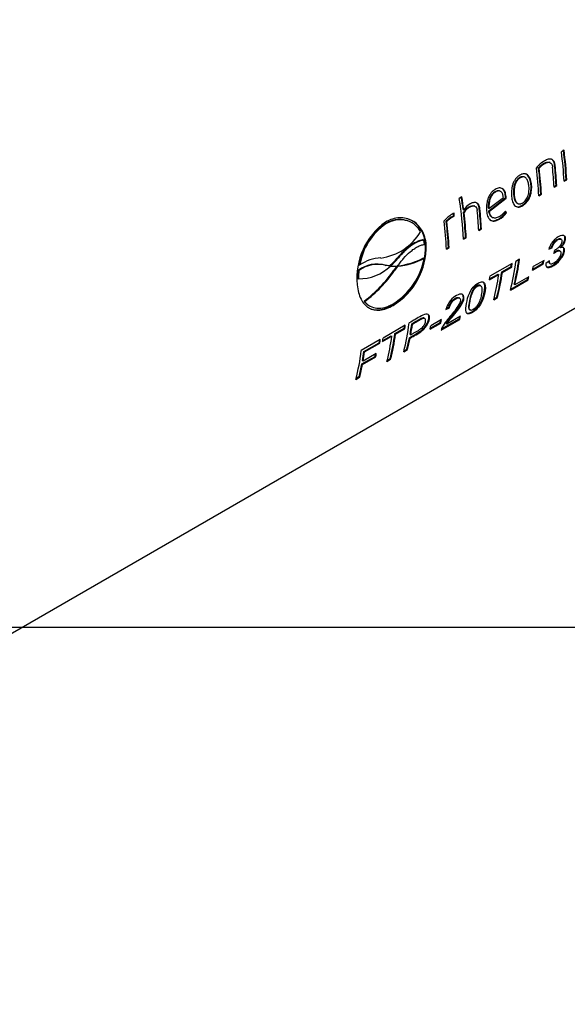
# Paper-space layout 'Invenitec-A4' of a CAD drawing. Header units: millimetres. Extents: x -135 to 296, y -123 to 302.
# Tile 5 of 9: x 207 to 233, y 60 to 108. Entities that reach past the tile are written whole.
import ezdxf

# ---------------------------------------------------------------- set-up
doc = ezdxf.new("R2010")
doc.units = ezdxf.units.MM
doc.layers.add('Default', color=7, linetype='Continuous')
doc.layers.add('FTP-20TL-30T', color=7, linetype='Continuous')
picture_1 = doc.add_image_def('image1.jpg', size_in_pixel=(1363, 928))

# ---------------------------------------------------------------- blocks, each defined once
blk = doc.blocks.new('SE6')
at = {"layer": 'FTP-20TL-30T', "color": 7, "linetype": 'Continuous'}
for p, q in [((228.854, 50.971), (269.777, 74.598)), ((252.798, 70.257), (252.71, 70.205)), ((252.144, 69.822), (252.165, 69.813)), ((252.331, 69.846), (252.31, 69.854)), ((252.48, 69.764), (252.501, 69.755)), ((251.952, 69.668), (251.973, 69.659)), ((251.319, 69.346), (251.34, 69.337)), ((251.489, 69.359), (251.468, 69.368)), ((251.697, 69.118), (251.718, 69.108)), ((252.463, 69.055), (252.532, 69.095)), ((252.532, 69.095), (252.553, 69.084)), ((252.797, 69.248), (252.865, 69.287)), ((252.798, 69.225), (252.886, 69.276)), ((252.865, 69.287), (252.886, 69.276)), ((250.498, 68.876), (250.519, 68.867)), ((250.673, 68.893), (250.652, 68.902)), ((251.119, 68.784), (251.14, 68.774)), ((251.957, 68.763), (252.026, 68.802)), ((251.958, 68.74), (252.047, 68.792)), ((252.026, 68.802), (252.047, 68.792)), ((252.464, 69.033), (252.553, 69.084)), ((249.402, 68.703), (249.313, 68.652)), ((250.291, 68.245), (250.85, 68.675)), ((250.301, 68.315), (250.781, 68.682)), ((250.313, 68.235), (250.871, 68.665)), ((250.846, 68.734), (250.867, 68.724)), ((250.85, 68.675), (250.871, 68.665)), ((251.241, 68.491), (251.263, 68.48)), ((249.117, 68.066), (249.123, 68.153)), ((249.138, 68.058), (249.145, 68.162)), ((249.143, 68.163), (249.145, 68.162)), ((249.441, 68.287), (249.462, 68.279)), ((249.452, 68.195), (249.473, 68.186)), ((249.637, 68.37), (249.658, 68.362)), ((249.831, 68.397), (249.81, 68.405)), ((249.977, 68.319), (249.998, 68.31)), ((250.28, 68.324), (250.301, 68.315)), ((250.291, 68.245), (250.313, 68.235)), ((250.862, 68.18), (250.839, 68.223)), ((250.883, 68.169), (250.848, 68.234)), ((250.862, 68.18), (250.883, 68.169)), ((251.398, 68.422), (251.42, 68.411)), ((246.852, 67.812), (246.872, 67.806)), ((247.586, 67.908), (247.567, 67.915)), ((248.88, 67.895), (248.901, 67.886)), ((249.056, 68.037), (249.117, 68.066)), ((249.056, 68.037), (249.077, 68.029)), ((249.077, 68.029), (249.138, 68.058)), ((249.117, 68.066), (249.138, 68.058)), ((250.405, 68.024), (250.426, 68.014)), ((250.613, 67.968), (250.634, 67.958)), ((249.96, 67.61), (250.029, 67.65)), ((249.961, 67.588), (250.05, 67.639)), ((250.029, 67.65), (250.05, 67.639)), ((248.114, 67.277), (248.135, 67.268)), ((248.161, 67.123), (248.135, 67.268)), ((249.454, 67.318), (249.523, 67.357)), ((249.455, 67.295), (249.544, 67.347)), ((249.523, 67.357), (249.544, 67.347)), ((252.707, 67.295), (252.686, 67.31)), ((248.195, 67.116), (248.216, 67.107)), ((248.886, 66.99), (248.954, 67.029)), ((248.887, 66.967), (248.976, 67.018)), ((248.954, 67.029), (248.976, 67.018)), ((252.288, 66.961), (252.399, 67.005)), ((252.3, 66.989), (252.378, 67.021)), ((252.378, 67.021), (252.399, 67.005)), ((252.672, 66.9), (252.651, 66.918)), ((252.661, 67.027), (252.682, 67.01)), ((247.244, 66.664), (247.265, 66.654)), ((248.128, 66.679), (248.149, 66.668)), ((251.072, 66.49), (250.333, 66.063)), ((251.318, 66.631), (251.194, 66.56)), ((251.751, 66.269), (252.107, 66.475)), ((251.758, 66.303), (252.086, 66.492)), ((252.131, 66.592), (251.775, 66.387)), ((252.086, 66.492), (252.107, 66.475)), ((252.31, 66.575), (252.192, 66.494)), ((252.313, 66.5), (252.334, 66.482)), ((245.957, 66.266), (245.978, 66.257)), ((245.988, 66.45), (246.009, 66.442)), ((246.851, 66.437), (246.872, 66.428)), ((246.989, 66.416), (246.851, 66.437)), ((247.01, 66.406), (246.872, 66.428)), ((247.019, 66.431), (246.989, 66.416)), ((246.989, 66.416), (247.01, 66.406)), ((247.04, 66.422), (247.01, 66.406)), ((247.019, 66.431), (247.04, 66.422)), ((247.232, 66.402), (247.14, 66.272)), ((247.14, 66.272), (247.161, 66.262)), ((247.254, 66.392), (247.161, 66.262)), ((247.232, 66.402), (247.254, 66.392)), ((247.269, 66.401), (247.254, 66.392)), ((247.262, 66.404), (247.269, 66.401)), ((250.728, 66.21), (251.036, 66.388)), ((250.728, 66.21), (250.749, 66.194)), ((250.749, 66.194), (251.057, 66.372)), ((251.036, 66.388), (251.057, 66.372)), ((245.941, 65.991), (245.962, 65.982)), ((250.317, 65.945), (250.625, 66.123)), ((250.322, 65.975), (250.604, 66.138)), ((250.604, 66.138), (250.625, 66.123)), ((251.014, 65.604), (251.599, 65.941)), ((251.023, 65.639), (251.578, 65.959)), ((251.625, 66.049), (251.165, 65.783)), ((251.578, 65.959), (251.599, 65.941)), ((250.033, 65.744), (250.012, 65.76)), ((251.144, 65.801), (251.165, 65.783)), ((246.146, 65.24), (246.167, 65.229)), ((249.327, 65.336), (249.306, 65.352)), ((250.461, 65.285), (250.585, 65.356)), ((250.47, 65.319), (250.564, 65.374)), ((250.564, 65.374), (250.585, 65.356)), ((246.325, 65.082), (246.347, 65.069)), ((247.093, 65.108), (247.114, 65.095)), ((248.87, 64.959), (248.986, 65.016)), ((248.88, 64.99), (248.966, 65.032)), ((248.966, 65.032), (248.986, 65.016)), ((249.647, 64.962), (249.668, 64.944)), ((248.169, 64.655), (248.148, 64.671)), ((248.349, 64.334), (248.677, 64.524)), ((248.722, 64.624), (248.366, 64.419)), ((248.677, 64.524), (248.698, 64.507)), ((248.71, 64.274), (249.327, 64.63)), ((248.724, 64.311), (249.307, 64.648)), ((249.354, 64.738), (248.896, 64.474)), ((249.307, 64.648), (249.327, 64.63)), ((247.518, 64.437), (246.779, 64.01)), ((247.173, 64.158), (247.481, 64.336)), ((247.194, 64.142), (247.502, 64.32)), ((247.481, 64.336), (247.502, 64.32)), ((247.733, 64.481), (247.754, 64.465)), ((248.342, 64.301), (248.698, 64.507)), ((248.875, 64.491), (248.896, 64.474)), ((246.686, 63.957), (246.055, 63.593)), ((246.142, 63.562), (246.649, 63.855)), ((246.649, 63.855), (246.67, 63.839)), ((246.763, 63.893), (247.07, 64.07)), ((246.767, 63.923), (247.049, 64.086)), ((247.049, 64.086), (247.07, 64.07)), ((247.173, 64.158), (247.194, 64.142)), ((247.655, 64.021), (247.675, 64.004)), ((247.676, 64.133), (247.697, 64.117)), ((246.142, 63.562), (246.163, 63.547)), ((246.163, 63.547), (246.67, 63.839)), ((247.466, 63.555), (247.59, 63.627)), ((247.475, 63.59), (247.569, 63.645)), ((247.569, 63.645), (247.59, 63.627)), ((246.073, 63.148), (246.512, 63.401)), ((246.094, 63.131), (246.533, 63.385)), ((246.094, 63.261), (246.115, 63.244)), ((246.554, 63.498), (246.115, 63.244)), ((246.512, 63.401), (246.533, 63.385)), ((246.907, 63.232), (247.03, 63.304)), ((246.915, 63.267), (247.01, 63.322)), ((247.01, 63.322), (247.03, 63.304)), ((246.073, 63.148), (246.094, 63.131)), ((245.875, 62.637), (245.999, 62.709)), ((245.884, 62.672), (245.979, 62.726)), ((245.979, 62.726), (245.999, 62.709))]:
    blk.add_line(p, q, dxfattribs=at)
for centre, radius, start, end in [((252.714, 68.958), 1.1, 120.6518, 139.5982), ((252.546, 69.124), 0.806, 119.967, 137.5434), ((252.567, 69.115), 0.806, 119.9916, 137.5612), ((250.025, 67.871), 0.695, 121.8651, 144.0916), ((250.141, 68.655), 0.71, 1.5456, 6.33), ((250.158, 68.646), 0.714, 1.5549, 6.3287), ((249.579, 67.26), 1.003, 120.1271, 140.5168), ((249.202, 67.968), 0.203, 105.6055, 128.2822), ((249.953, 67.852), 0.607, 121.4364, 145.6459), ((249.974, 67.845), 0.606, 121.4453, 145.6986), ((250.185, 68.724), 0.868, 299.497, 321.1964), ((250.256, 68.698), 0.752, 300.014, 321.9477), ((250.207, 68.712), 0.867, 299.5, 321.2417), ((248.199, 66.009), 2.29, 125.7752, 185.6849), ((247.973, 66.146), 2.008, 123.9379, 171.2964), ((248.014, 66.127), 2.03, 124.2367, 171.0969), ((249.408, 67.424), 0.707, 119.8906, 138.3137), ((249.429, 67.417), 0.706, 119.8927, 138.3556), ((246.457, 68.483), 1.828, 277.8268, 329.1297), ((245.889, 67.075), 2.306, 301.4667, 1.0372), ((245.921, 67.055), 2.295, 301.3087, 1.2856), ((243.709, 69.423), 9.128, 343.4521, 344.1725), ((246.735, 65.418), 1.255, 91.3146, 125.3257), ((245.369, 68.257), 2.461, 312.1028, 319.6508), ((245.391, 68.245), 2.458, 312.1312, 319.6914), ((245.884, 67.099), 2.306, 302.2799, 349.2366), ((247.05, 68.704), 2.313, 275.4328, 298.3739), ((247.025, 68.72), 2.32, 276.0509, 298.378), ((248.178, 65.992), 2.237, 172.9789, 180.0255), ((246.586, 65.401), 1.069, 75.6413, 126.0106), ((245.987, 67.458), 1.476, 269.0172, 314.4796), ((248.209, 65.984), 2.248, 173.0112, 180.0409), ((246.606, 65.395), 1.067, 75.5208, 126.0233), ((243.556, 68.732), 4.348, 306.5594, 325.5337), ((243.588, 68.708), 4.331, 306.551, 325.6105), ((247.17, 67.883), 1.486, 264.248, 273.445)]:
    blk.add_arc(centre, radius, start, end, dxfattribs=at)
for centre, major_axis, start_param, end_param in [((244.73, 73.335), (5.715, -9.899), 0.844228, 0.944445), ((244.818, 73.386), (5.7, -9.873), 0.844228, 0.944445), ((244.818, 73.386), (5.715, -9.899), 0.844228, 0.944445), ((244.485, 73.193), (5.7, -9.873), 0.84424, 0.913223), ((244.485, 73.193), (5.715, -9.899), 0.84424, 0.913223), ((243.89, 72.85), (5.715, -9.899), 0.84424, 0.939437), ((243.978, 72.901), (5.7, -9.873), 0.84424, 0.933119), ((243.978, 72.901), (5.715, -9.899), 0.84424, 0.933119), ((244.396, 73.142), (5.715, -9.899), 0.84424, 0.912661), ((241.387, 71.405), (5.715, -9.899), 0.84424, 0.982016), ((241.475, 71.456), (5.7, -9.873), 0.939618, 0.982016), ((241.475, 71.456), (5.715, -9.899), 0.939618, 0.982016), ((241.475, 71.456), (5.7, -9.873), 0.84424, 0.930323), ((241.475, 71.456), (5.715, -9.899), 0.84424, 0.930323), ((241.893, 71.697), (5.715, -9.899), 0.84424, 0.912661), ((241.982, 71.748), (5.7, -9.873), 0.84424, 0.913223), ((241.982, 71.748), (5.715, -9.899), 0.84424, 0.913223), ((240.819, 71.077), (5.715, -9.899), 0.84424, 0.939437), ((240.907, 71.128), (5.7, -9.873), 0.84424, 0.933119), ((240.907, 71.128), (5.715, -9.899), 0.84424, 0.933119), ((243.186, 72.443), (5.715, -9.899), 0.534233, 0.649956), ((243.064, 72.373), (5.7, -9.873), 0.636251, 0.646486), ((243.064, 72.373), (5.715, -9.899), 0.636251, 0.649956), ((243.309, 72.515), (5.7, -9.873), 0.547861, 0.646486), ((243.309, 72.515), (5.715, -9.899), 0.547861, 0.649956), ((244.213, 73.036), (5.7, -9.873), 0.568958, 0.579356), ((244.213, 73.036), (5.715, -9.899), 0.568958, 0.583356), ((242.756, 72.195), (5.7, -9.873), 0.534233, 0.636251), ((242.756, 72.195), (5.715, -9.899), 0.534233, 0.636251), ((243.857, 72.831), (5.715, -9.899), 0.568958, 0.583356), ((242.325, 71.946), (5.715, -9.899), 0.636251, 0.649956), ((242.632, 72.124), (5.715, -9.899), 0.534233, 0.636251), ((243.77, 72.781), (5.7, -9.873), 0.534233, 0.543533), ((243.77, 72.781), (5.715, -9.899), 0.534233, 0.547861), ((239.637, 70.395), (5.715, -9.899), 0.534233, 0.649956), ((240.804, 71.068), (5.7, -9.873), 0.568958, 0.579356), ((240.804, 71.068), (5.715, -9.899), 0.568958, 0.583356), ((241.499, 71.469), (5.7, -9.873), 0.534233, 0.543533), ((241.499, 71.469), (5.715, -9.899), 0.534233, 0.547861), ((239.51, 70.321), (5.7, -9.873), 0.636251, 0.646486), ((239.51, 70.321), (5.715, -9.899), 0.636251, 0.649956), ((239.761, 70.466), (5.7, -9.873), 0.594828, 0.636251), ((239.761, 70.466), (5.715, -9.899), 0.594828, 0.636251), ((240.448, 70.863), (5.715, -9.899), 0.568958, 0.583356), ((238.678, 69.841), (5.7, -9.873), 0.636251, 0.646486), ((238.678, 69.841), (5.715, -9.899), 0.636251, 0.649956), ((238.77, 69.894), (5.715, -9.899), 0.636251, 0.649956), ((239.078, 70.072), (5.715, -9.899), 0.534233, 0.636251), ((239.202, 70.143), (5.7, -9.873), 0.534233, 0.636251), ((239.202, 70.143), (5.715, -9.899), 0.534233, 0.636251), ((239.761, 70.466), (5.7, -9.873), 0.534233, 0.5812), ((239.761, 70.466), (5.715, -9.899), 0.534233, 0.5812), ((238.047, 69.476), (5.715, -9.899), 0.534233, 0.649956), ((238.171, 69.548), (5.7, -9.873), 0.600372, 0.636251), ((238.171, 69.548), (5.715, -9.899), 0.600372, 0.636251), ((238.61, 69.801), (5.7, -9.873), 0.586666, 0.596517), ((238.61, 69.801), (5.715, -9.899), 0.586667, 0.600372), ((238.171, 69.548), (5.7, -9.873), 0.534233, 0.586667), ((238.171, 69.548), (5.715, -9.899), 0.534233, 0.586667)]:
    blk.add_ellipse(centre, major_axis=major_axis, ratio=0.57735, start_param=start_param, end_param=end_param, dxfattribs=at)
for points, knots in [([(252.144, 69.822), (252.158, 69.83), (252.172, 69.837), (252.2, 69.849), (252.214, 69.854), (252.256, 69.864), (252.284, 69.864), (252.309, 69.855), (252.31, 69.855), (252.31, 69.854)], [0, 0, 0, 0, 0.125, 0.125, 0.25, 0.25, 0.5, 0.5, 0.5063004, 0.5063004, 0.5063004, 0.5063004]), ([(252.501, 69.755), (252.498, 69.778), (252.495, 69.802), (252.483, 69.844), (252.475, 69.864), (252.455, 69.899), (252.443, 69.915), (252.415, 69.939), (252.399, 69.948), (252.348, 69.966), (252.309, 69.964), (252.251, 69.949), (252.231, 69.942), (252.192, 69.925), (252.173, 69.915), (252.153, 69.904)], [0, 0, 0, 0, 0.125, 0.125, 0.25, 0.25, 0.375, 0.375, 0.5, 0.5, 0.75, 0.75, 0.875, 0.875, 1, 1, 1, 1]), ([(252.165, 69.813), (252.179, 69.821), (252.193, 69.829), (252.221, 69.841), (252.235, 69.846), (252.277, 69.856), (252.305, 69.856), (252.354, 69.837), (252.374, 69.817), (252.395, 69.778), (252.4, 69.763), (252.408, 69.732), (252.411, 69.715), (252.413, 69.698)], [0, 0, 0, 0, 0.125, 0.125, 0.25, 0.25, 0.5, 0.5, 0.75, 0.75, 0.875, 0.875, 1, 1, 1, 1]), ([(252.48, 69.764), (252.477, 69.787), (252.474, 69.811), (252.462, 69.853), (252.454, 69.873), (252.434, 69.908), (252.422, 69.923), (252.397, 69.946), (252.383, 69.954), (252.369, 69.96)], [0, 0, 0, 0, 0.125, 0.125, 0.25, 0.25, 0.375, 0.375, 0.4804912, 0.4804912, 0.4804912, 0.4804912]), ([(251.328, 69.428), (251.316, 69.42), (251.303, 69.412), (251.278, 69.395), (251.266, 69.385), (251.231, 69.354), (251.208, 69.33), (251.166, 69.276), (251.148, 69.247), (251.116, 69.184), (251.102, 69.15), (251.08, 69.083), (251.071, 69.049), (251.058, 68.981), (251.053, 68.948), (251.048, 68.881), (251.046, 68.849), (251.047, 68.785), (251.049, 68.754), (251.051, 68.723)], [0, 0, 0, 0, 0.0625, 0.0625, 0.125, 0.125, 0.25, 0.25, 0.375, 0.375, 0.5, 0.5, 0.625, 0.625, 0.75, 0.75, 0.875, 0.875, 1, 1, 1, 1]), ([(251.718, 69.108), (251.715, 69.138), (251.711, 69.169), (251.7, 69.226), (251.693, 69.254), (251.666, 69.332), (251.64, 69.38), (251.589, 69.431), (251.569, 69.446), (251.527, 69.465), (251.504, 69.471), (251.455, 69.473), (251.43, 69.469), (251.392, 69.458), (251.379, 69.453), (251.354, 69.442), (251.341, 69.435), (251.328, 69.428)], [0, 0, 0, 0, 0.125, 0.125, 0.25, 0.25, 0.5, 0.5, 0.625, 0.625, 0.75, 0.75, 0.875, 0.875, 0.9375, 0.9375, 1, 1, 1, 1]), ([(251.697, 69.118), (251.694, 69.148), (251.69, 69.178), (251.679, 69.235), (251.672, 69.263), (251.645, 69.341), (251.619, 69.388), (251.568, 69.44), (251.548, 69.454), (251.524, 69.465), (251.522, 69.466), (251.519, 69.468)], [0, 0, 0, 0, 0.125, 0.125, 0.25, 0.25, 0.5, 0.5, 0.625, 0.625, 0.6414228, 0.6414228, 0.6414228, 0.6414228]), ([(251.319, 69.346), (251.309, 69.339), (251.299, 69.333), (251.279, 69.319), (251.27, 69.311), (251.242, 69.286), (251.225, 69.266), (251.193, 69.221), (251.18, 69.197), (251.157, 69.145), (251.148, 69.119), (251.133, 69.065), (251.127, 69.038), (251.119, 68.985), (251.117, 68.959), (251.114, 68.908), (251.114, 68.882), (251.115, 68.832), (251.117, 68.808), (251.119, 68.784)], [0, 0, 0, 0, 0.0625, 0.0625, 0.125, 0.125, 0.25, 0.25, 0.375, 0.375, 0.5, 0.5, 0.625, 0.625, 0.75, 0.75, 0.875, 0.875, 1, 1, 1, 1]), ([(251.34, 69.337), (251.33, 69.331), (251.32, 69.325), (251.3, 69.311), (251.291, 69.303), (251.263, 69.277), (251.245, 69.257), (251.214, 69.212), (251.2, 69.188), (251.177, 69.136), (251.168, 69.11), (251.154, 69.056), (251.148, 69.029), (251.141, 68.976), (251.138, 68.95), (251.135, 68.898), (251.135, 68.873), (251.136, 68.823), (251.138, 68.798), (251.14, 68.774)], [0, 0, 0, 0, 0.0625, 0.0625, 0.125, 0.125, 0.25, 0.25, 0.375, 0.375, 0.5, 0.5, 0.625, 0.625, 0.75, 0.75, 0.875, 0.875, 1, 1, 1, 1]), ([(251.468, 69.367), (251.459, 69.371), (251.448, 69.374), (251.419, 69.378), (251.399, 69.377), (251.369, 69.369), (251.359, 69.365), (251.339, 69.356), (251.329, 69.351), (251.319, 69.346)], [0.6794351, 0.6794351, 0.6794351, 0.6794351, 0.75, 0.75, 0.875, 0.875, 0.9375, 0.9375, 1, 1, 1, 1]), ([(251.63, 69.057), (251.627, 69.081), (251.624, 69.105), (251.616, 69.151), (251.611, 69.173), (251.599, 69.216), (251.592, 69.236), (251.574, 69.274), (251.564, 69.292), (251.528, 69.34), (251.496, 69.362), (251.44, 69.37), (251.42, 69.368), (251.39, 69.36), (251.38, 69.357), (251.36, 69.348), (251.35, 69.343), (251.34, 69.337)], [0, 0, 0, 0, 0.125, 0.125, 0.25, 0.25, 0.375, 0.375, 0.5, 0.5, 0.75, 0.75, 0.875, 0.875, 0.9375, 0.9375, 1, 1, 1, 1]), ([(251.398, 68.422), (251.411, 68.43), (251.424, 68.438), (251.449, 68.455), (251.461, 68.465), (251.498, 68.495), (251.521, 68.519), (251.586, 68.599), (251.622, 68.662), (251.66, 68.761), (251.67, 68.795), (251.686, 68.861), (251.691, 68.894), (251.699, 68.96), (251.701, 68.993), (251.701, 69.056), (251.7, 69.087), (251.697, 69.118)], [0, 0, 0, 0, 0.0625, 0.0625, 0.125, 0.125, 0.25, 0.25, 0.5, 0.5, 0.625, 0.625, 0.75, 0.75, 0.875, 0.875, 1, 1, 1, 1]), ([(251.42, 68.411), (251.432, 68.419), (251.445, 68.427), (251.47, 68.444), (251.482, 68.454), (251.519, 68.485), (251.543, 68.509), (251.608, 68.588), (251.643, 68.652), (251.681, 68.751), (251.691, 68.785), (251.707, 68.852), (251.713, 68.885), (251.72, 68.95), (251.722, 68.983), (251.722, 69.046), (251.721, 69.077), (251.718, 69.108)], [0, 0, 0, 0, 0.0625, 0.0625, 0.125, 0.125, 0.25, 0.25, 0.5, 0.5, 0.625, 0.625, 0.75, 0.75, 0.875, 0.875, 1, 1, 1, 1]), ([(250.508, 68.954), (250.495, 68.946), (250.483, 68.939), (250.457, 68.921), (250.445, 68.911), (250.409, 68.88), (250.387, 68.856), (250.344, 68.802), (250.325, 68.772), (250.292, 68.709), (250.278, 68.676), (250.254, 68.608), (250.245, 68.574), (250.23, 68.505), (250.225, 68.471), (250.219, 68.404), (250.217, 68.371), (250.217, 68.306), (250.219, 68.275), (250.222, 68.244)], [0, 0, 0, 0, 0.0625, 0.0625, 0.125, 0.125, 0.25, 0.25, 0.375, 0.375, 0.5, 0.5, 0.625, 0.625, 0.75, 0.75, 0.875, 0.875, 1, 1, 1, 1]), ([(250.498, 68.876), (250.488, 68.87), (250.478, 68.864), (250.459, 68.85), (250.45, 68.842), (250.422, 68.817), (250.405, 68.799), (250.356, 68.735), (250.331, 68.684), (250.296, 68.58), (250.286, 68.526), (250.279, 68.448), (250.277, 68.423), (250.277, 68.373), (250.278, 68.348), (250.28, 68.324)], [0, 0, 0, 0, 0.0625, 0.0625, 0.125, 0.125, 0.25, 0.25, 0.5, 0.5, 0.75, 0.75, 0.875, 0.875, 1, 1, 1, 1]), ([(250.519, 68.867), (250.509, 68.861), (250.499, 68.855), (250.48, 68.841), (250.47, 68.834), (250.443, 68.809), (250.425, 68.79), (250.377, 68.726), (250.352, 68.675), (250.317, 68.57), (250.307, 68.517), (250.3, 68.439), (250.298, 68.414), (250.298, 68.363), (250.299, 68.339), (250.301, 68.315)], [0, 0, 0, 0, 0.0625, 0.0625, 0.125, 0.125, 0.25, 0.25, 0.5, 0.5, 0.75, 0.75, 0.875, 0.875, 1, 1, 1, 1]), ([(250.653, 68.902), (250.635, 68.909), (250.616, 68.912), (250.58, 68.909), (250.564, 68.905), (250.531, 68.893), (250.514, 68.885), (250.498, 68.876)], [0.5953351, 0.5953351, 0.5953351, 0.5953351, 0.75, 0.75, 0.875, 0.875, 1, 1, 1, 1]), ([(250.867, 68.724), (250.864, 68.751), (250.861, 68.777), (250.85, 68.825), (250.843, 68.849), (250.825, 68.891), (250.814, 68.911), (250.788, 68.946), (250.773, 68.961), (250.722, 68.996), (250.681, 69.005), (250.617, 68.998), (250.596, 68.993), (250.552, 68.977), (250.53, 68.966), (250.508, 68.954)], [0, 0, 0, 0, 0.125, 0.125, 0.25, 0.25, 0.375, 0.375, 0.5, 0.5, 0.75, 0.75, 0.875, 0.875, 1, 1, 1, 1]), ([(250.781, 68.682), (250.779, 68.702), (250.776, 68.721), (250.768, 68.759), (250.763, 68.776), (250.745, 68.826), (250.727, 68.856), (250.68, 68.895), (250.65, 68.904), (250.601, 68.9), (250.585, 68.897), (250.552, 68.885), (250.535, 68.876), (250.519, 68.867)], [0, 0, 0, 0, 0.125, 0.125, 0.25, 0.25, 0.5, 0.5, 0.75, 0.75, 0.875, 0.875, 1, 1, 1, 1]), ([(250.846, 68.734), (250.843, 68.76), (250.84, 68.786), (250.829, 68.835), (250.821, 68.858), (250.803, 68.9), (250.792, 68.92), (250.766, 68.955), (250.752, 68.97), (250.733, 68.982), (250.732, 68.983), (250.73, 68.984)], [0, 0, 0, 0, 0.125, 0.125, 0.25, 0.25, 0.375, 0.375, 0.5, 0.5, 0.510873, 0.510873, 0.510873, 0.510873]), ([(251.119, 68.784), (251.121, 68.76), (251.124, 68.736), (251.131, 68.69), (251.136, 68.668), (251.147, 68.626), (251.153, 68.606), (251.169, 68.569), (251.179, 68.551), (251.204, 68.517), (251.221, 68.501), (251.241, 68.491)], [0, 0, 0, 0, 0.125, 0.125, 0.25, 0.25, 0.375, 0.375, 0.5, 0.5, 0.6602173, 0.6602173, 0.6602173, 0.6602173]), ([(251.14, 68.774), (251.142, 68.75), (251.145, 68.726), (251.152, 68.681), (251.157, 68.659), (251.168, 68.617), (251.174, 68.596), (251.19, 68.559), (251.2, 68.541), (251.233, 68.495), (251.262, 68.474), (251.316, 68.467), (251.335, 68.469), (251.365, 68.477), (251.375, 68.481), (251.395, 68.49), (251.405, 68.495), (251.415, 68.5)], [0, 0, 0, 0, 0.125, 0.125, 0.25, 0.25, 0.375, 0.375, 0.5, 0.5, 0.75, 0.75, 0.875, 0.875, 0.9375, 0.9375, 1, 1, 1, 1]), ([(251.415, 68.5), (251.425, 68.507), (251.435, 68.513), (251.455, 68.527), (251.465, 68.535), (251.493, 68.56), (251.511, 68.58), (251.544, 68.624), (251.558, 68.648), (251.583, 68.698), (251.593, 68.725), (251.61, 68.777), (251.616, 68.804), (251.626, 68.856), (251.629, 68.882), (251.633, 68.933), (251.634, 68.958), (251.633, 69.008), (251.632, 69.033), (251.63, 69.057)], [0, 0, 0, 0, 0.0625, 0.0625, 0.125, 0.125, 0.25, 0.25, 0.375, 0.375, 0.5, 0.5, 0.625, 0.625, 0.75, 0.75, 0.875, 0.875, 1, 1, 1, 1]), ([(249.998, 68.31), (249.995, 68.333), (249.992, 68.356), (249.98, 68.398), (249.973, 68.417), (249.944, 68.469), (249.916, 68.495), (249.849, 68.519), (249.811, 68.519), (249.754, 68.505), (249.735, 68.499), (249.696, 68.482), (249.677, 68.472), (249.658, 68.461)], [0, 0, 0, 0, 0.125, 0.125, 0.25, 0.25, 0.5, 0.5, 0.75, 0.75, 0.875, 0.875, 1, 1, 1, 1]), ([(249.977, 68.319), (249.974, 68.342), (249.971, 68.365), (249.959, 68.407), (249.952, 68.426), (249.924, 68.476), (249.897, 68.501), (249.866, 68.514)], [0, 0, 0, 0, 0.125, 0.125, 0.25, 0.25, 0.4876681, 0.4876681, 0.4876681, 0.4876681]), ([(251.051, 68.723), (251.054, 68.693), (251.058, 68.662), (251.068, 68.605), (251.075, 68.578), (251.099, 68.5), (251.122, 68.454), (251.169, 68.404), (251.187, 68.39), (251.226, 68.372), (251.248, 68.366), (251.294, 68.365), (251.319, 68.369), (251.356, 68.381), (251.369, 68.386), (251.394, 68.397), (251.407, 68.404), (251.42, 68.411)], [0, 0, 0, 0, 0.125, 0.125, 0.25, 0.25, 0.5, 0.5, 0.625, 0.625, 0.75, 0.75, 0.875, 0.875, 0.9375, 0.9375, 1, 1, 1, 1]), ([(249.637, 68.37), (249.665, 68.386), (249.694, 68.4), (249.75, 68.415), (249.778, 68.416), (249.805, 68.407), (249.808, 68.406), (249.81, 68.405)], [0, 0, 0, 0, 0.25, 0.25, 0.5, 0.5, 0.5228075, 0.5228075, 0.5228075, 0.5228075]), ([(249.658, 68.362), (249.686, 68.378), (249.715, 68.391), (249.771, 68.406), (249.8, 68.407), (249.849, 68.391), (249.87, 68.372), (249.891, 68.333), (249.897, 68.319), (249.905, 68.287), (249.908, 68.27), (249.91, 68.253)], [0, 0, 0, 0, 0.25, 0.25, 0.5, 0.5, 0.75, 0.75, 0.875, 0.875, 1, 1, 1, 1]), ([(250.222, 68.244), (250.225, 68.212), (250.229, 68.18), (250.24, 68.12), (250.248, 68.091), (250.266, 68.038), (250.277, 68.012), (250.305, 67.969), (250.321, 67.95), (250.358, 67.92), (250.379, 67.91), (250.424, 67.898), (250.449, 67.896), (250.5, 67.902), (250.526, 67.909), (250.58, 67.929), (250.607, 67.943), (250.634, 67.958)], [0, 0, 0, 0, 0.125, 0.125, 0.25, 0.25, 0.375, 0.375, 0.5, 0.5, 0.625, 0.625, 0.75, 0.75, 0.875, 0.875, 1, 1, 1, 1]), ([(250.405, 68.024), (250.4, 68.026), (250.396, 68.029), (250.362, 68.05), (250.34, 68.081), (250.316, 68.137), (250.31, 68.157), (250.299, 68.2), (250.295, 68.222), (250.291, 68.245)], [0.4623334, 0.4623334, 0.4623334, 0.4623334, 0.5, 0.5, 0.75, 0.75, 0.875, 0.875, 1, 1, 1, 1]), ([(250.632, 68.047), (250.613, 68.036), (250.593, 68.026), (250.553, 68.01), (250.534, 68.005), (250.496, 67.999), (250.478, 67.999), (250.443, 68.006), (250.427, 68.012), (250.383, 68.04), (250.361, 68.071), (250.337, 68.127), (250.331, 68.147), (250.32, 68.19), (250.316, 68.213), (250.313, 68.235)], [0, 0, 0, 0, 0.125, 0.125, 0.25, 0.25, 0.375, 0.375, 0.5, 0.5, 0.75, 0.75, 0.875, 0.875, 1, 1, 1, 1]), ([(251.181, 68.394), (251.182, 68.393), (251.184, 68.392), (251.205, 68.382), (251.227, 68.377), (251.273, 68.376), (251.298, 68.38), (251.335, 68.392), (251.348, 68.397), (251.373, 68.408), (251.386, 68.415), (251.398, 68.422)], [0.6145588, 0.6145588, 0.6145588, 0.6145588, 0.625, 0.625, 0.75, 0.75, 0.875, 0.875, 0.9375, 0.9375, 1, 1, 1, 1]), ([(247.567, 67.914), (247.546, 67.921), (247.525, 67.927), (247.452, 67.943), (247.399, 67.95), (247.292, 67.951), (247.237, 67.946), (247.126, 67.926), (247.07, 67.91), (246.988, 67.879), (246.961, 67.868), (246.906, 67.841), (246.879, 67.826), (246.852, 67.812)], [0.447902, 0.447902, 0.447902, 0.447902, 0.5, 0.5, 0.625, 0.625, 0.75, 0.75, 0.875, 0.875, 0.9375, 0.9375, 1, 1, 1, 1]), ([(248.216, 67.107), (248.205, 67.197), (248.191, 67.286), (248.141, 67.449), (248.108, 67.525), (247.988, 67.73), (247.878, 67.839), (247.623, 67.982), (247.475, 68.017), (247.245, 68.006), (247.168, 67.992), (247.013, 67.944), (246.936, 67.907), (246.86, 67.866)], [0, 0, 0, 0, 0.125, 0.125, 0.25, 0.25, 0.5, 0.5, 0.75, 0.75, 0.875, 0.875, 1, 1, 1, 1]), ([(248.026, 67.545), (248.011, 67.57), (247.996, 67.594), (247.963, 67.64), (247.946, 67.662), (247.891, 67.723), (247.852, 67.76), (247.725, 67.856), (247.628, 67.901), (247.424, 67.948), (247.314, 67.951), (247.147, 67.92), (247.091, 67.905), (247.009, 67.874), (246.981, 67.862), (246.927, 67.835), (246.899, 67.821), (246.872, 67.806)], [0, 0, 0, 0, 0.0625, 0.0625, 0.125, 0.125, 0.25, 0.25, 0.5, 0.5, 0.75, 0.75, 0.875, 0.875, 0.9375, 0.9375, 1, 1, 1, 1]), ([(248.195, 67.116), (248.189, 67.161), (248.184, 67.207), (248.168, 67.294), (248.157, 67.336), (248.119, 67.459), (248.086, 67.534), (248.006, 67.671), (247.958, 67.733), (247.851, 67.839), (247.792, 67.884), (247.695, 67.937), (247.661, 67.953), (247.613, 67.971), (247.599, 67.976), (247.584, 67.98)], [0, 0, 0, 0, 0.0625, 0.0625, 0.125, 0.125, 0.25, 0.25, 0.375, 0.375, 0.5, 0.5, 0.5625, 0.5625, 0.5882308, 0.5882308, 0.5882308, 0.5882308]), ([(250.347, 67.927), (250.358, 67.921), (250.369, 67.917), (250.403, 67.908), (250.428, 67.907), (250.479, 67.913), (250.505, 67.92), (250.559, 67.94), (250.586, 67.954), (250.613, 67.968)], [0.5612404, 0.5612404, 0.5612404, 0.5612404, 0.625, 0.625, 0.75, 0.75, 0.875, 0.875, 1, 1, 1, 1]), ([(248.114, 67.277), (248.095, 67.273), (248.076, 67.27), (248.038, 67.261), (248.019, 67.256), (247.962, 67.237), (247.924, 67.222), (247.809, 67.168), (247.735, 67.121), (247.588, 67.012), (247.516, 66.949), (247.412, 66.847), (247.378, 66.812), (247.31, 66.74), (247.277, 66.702), (247.244, 66.664)], [0, 0, 0, 0, 0.0625, 0.0625, 0.125, 0.125, 0.25, 0.25, 0.5, 0.5, 0.75, 0.75, 0.875, 0.875, 1, 1, 1, 1]), ([(248.135, 67.268), (248.116, 67.264), (248.097, 67.261), (248.06, 67.252), (248.041, 67.247), (247.984, 67.229), (247.946, 67.214), (247.832, 67.16), (247.756, 67.113), (247.609, 67.003), (247.537, 66.941), (247.433, 66.839), (247.399, 66.803), (247.331, 66.73), (247.298, 66.692), (247.265, 66.654)], [0, 0, 0, 0, 0.0625, 0.0625, 0.125, 0.125, 0.25, 0.25, 0.5, 0.5, 0.75, 0.75, 0.875, 0.875, 1, 1, 1, 1]), ([(252.682, 67.01), (252.696, 67.024), (252.71, 67.038), (252.723, 67.053), (252.746, 67.079), (252.767, 67.107), (252.785, 67.135), (252.802, 67.163), (252.817, 67.192), (252.827, 67.219), (252.837, 67.245), (252.843, 67.27), (252.845, 67.293), (252.848, 67.316), (252.847, 67.337), (252.842, 67.355), (252.837, 67.375), (252.828, 67.391), (252.815, 67.403), (252.801, 67.415), (252.783, 67.423), (252.762, 67.424), (252.736, 67.427), (252.706, 67.422), (252.674, 67.411), (252.642, 67.399), (252.608, 67.381), (252.574, 67.359), (252.542, 67.338), (252.51, 67.312), (252.48, 67.282), (252.449, 67.252), (252.42, 67.217), (252.395, 67.18), (252.371, 67.147), (252.35, 67.111), (252.333, 67.076), (252.314, 67.037), (252.3, 66.998), (252.288, 66.961)], [0, 0, 0, 0, 0.039895, 0.039895, 0.039895, 0.109223, 0.109223, 0.109223, 0.176518, 0.176518, 0.176518, 0.239871, 0.239871, 0.239871, 0.305426, 0.305426, 0.305426, 0.376729, 0.376729, 0.376729, 0.452615, 0.452615, 0.452615, 0.549004, 0.549004, 0.549004, 0.644605, 0.644605, 0.644605, 0.733916, 0.733916, 0.733916, 0.823758, 0.823758, 0.823758, 0.906647, 0.906647, 0.906647, 1, 1, 1, 1]), ([(252.378, 67.021), (252.383, 67.037), (252.388, 67.053), (252.394, 67.07), (252.405, 67.098), (252.419, 67.128), (252.437, 67.157), (252.45, 67.179), (252.465, 67.199), (252.482, 67.218), (252.498, 67.237), (252.516, 67.254), (252.534, 67.269), (252.552, 67.282), (252.569, 67.294), (252.586, 67.302), (252.606, 67.312), (252.624, 67.318), (252.641, 67.32), (252.657, 67.322), (252.672, 67.32), (252.683, 67.313), (252.684, 67.312), (252.685, 67.311), (252.686, 67.31)], [0, 0, 0, 0, 0.0538173, 0.0538173, 0.0538173, 0.1472005, 0.1472005, 0.1472005, 0.2148174, 0.2148174, 0.2148174, 0.2827009, 0.2827009, 0.2827009, 0.3479059, 0.3479059, 0.3479059, 0.4217798, 0.4217798, 0.4217798, 0.4941562, 0.4941562, 0.4941562, 0.5014681, 0.5014681, 0.5014681, 0.5014681]), ([(252.399, 67.005), (252.404, 67.02), (252.409, 67.037), (252.415, 67.053), (252.425, 67.082), (252.439, 67.112), (252.457, 67.141), (252.471, 67.162), (252.486, 67.183), (252.502, 67.202), (252.519, 67.221), (252.537, 67.239), (252.555, 67.253), (252.572, 67.267), (252.59, 67.278), (252.607, 67.287), (252.626, 67.296), (252.645, 67.303), (252.662, 67.304), (252.678, 67.306), (252.692, 67.304), (252.703, 67.297), (252.713, 67.291), (252.721, 67.281), (252.725, 67.269), (252.728, 67.258), (252.729, 67.244), (252.728, 67.229), (252.726, 67.209), (252.721, 67.187), (252.713, 67.164), (252.707, 67.148), (252.699, 67.131), (252.689, 67.114), (252.679, 67.098), (252.667, 67.082), (252.655, 67.067), (252.634, 67.042), (252.611, 67.019), (252.587, 66.999), (252.563, 66.978), (252.538, 66.96), (252.514, 66.946), (252.506, 66.942), (252.498, 66.938), (252.491, 66.934)], [0, 0, 0, 0, 0.053214, 0.053214, 0.053214, 0.147102, 0.147102, 0.147102, 0.21467, 0.21467, 0.21467, 0.282513, 0.282513, 0.282513, 0.347529, 0.347529, 0.347529, 0.421102, 0.421102, 0.421102, 0.493273, 0.493273, 0.493273, 0.556529, 0.556529, 0.556529, 0.613235, 0.613235, 0.613235, 0.688683, 0.688683, 0.688683, 0.740709, 0.740709, 0.740709, 0.792989, 0.792989, 0.792989, 0.879863, 0.879863, 0.879863, 0.97132, 0.97132, 0.97132, 1, 1, 1, 1]), ([(252.661, 67.027), (252.675, 67.041), (252.689, 67.055), (252.702, 67.07), (252.725, 67.096), (252.746, 67.124), (252.764, 67.152), (252.782, 67.18), (252.796, 67.209), (252.807, 67.236), (252.816, 67.262), (252.822, 67.287), (252.825, 67.309), (252.827, 67.333), (252.826, 67.354), (252.821, 67.372), (252.817, 67.387), (252.81, 67.4), (252.802, 67.411)], [0, 0, 0, 0, 0.040354, 0.040354, 0.040354, 0.1096934, 0.1096934, 0.1096934, 0.1769963, 0.1769963, 0.1769963, 0.2401715, 0.2401715, 0.2401715, 0.3055533, 0.3055533, 0.3055533, 0.3608538, 0.3608538, 0.3608538, 0.3608538]), ([(247.259, 66.4), (247.293, 66.445), (247.326, 66.489), (247.394, 66.575), (247.428, 66.617), (247.534, 66.738), (247.608, 66.813), (247.722, 66.912), (247.761, 66.943), (247.84, 66.999), (247.88, 67.024), (247.961, 67.066), (248.001, 67.084), (248.061, 67.104), (248.081, 67.109), (248.122, 67.118), (248.142, 67.121), (248.161, 67.123)], [0, 0, 0, 0, 0.125, 0.125, 0.25, 0.25, 0.5, 0.5, 0.625, 0.625, 0.75, 0.75, 0.875, 0.875, 0.9375, 0.9375, 1, 1, 1, 1]), ([(252.192, 66.494), (252.188, 66.447), (252.192, 66.405), (252.232, 66.358), (252.265, 66.349), (252.393, 66.373), (252.508, 66.446), (252.659, 66.599), (252.707, 66.658), (252.778, 66.775), (252.802, 66.833), (252.822, 66.936), (252.818, 66.98), (252.772, 67.027), (252.729, 67.025), (252.682, 67.01)], [0, 0, 0, 0, 0.125, 0.125, 0.25, 0.25, 0.5, 0.5, 0.625, 0.625, 0.75, 0.75, 0.875, 0.875, 1, 1, 1, 1]), ([(252.199, 66.391), (252.219, 66.374), (252.249, 66.368), (252.372, 66.392), (252.487, 66.464), (252.639, 66.616), (252.686, 66.675), (252.758, 66.792), (252.781, 66.85), (252.801, 66.953), (252.797, 66.997), (252.773, 67.022), (252.771, 67.024), (252.769, 67.025)], [0.1396553, 0.1396553, 0.1396553, 0.1396553, 0.25, 0.25, 0.5, 0.5, 0.625, 0.625, 0.75, 0.75, 0.875, 0.875, 0.884332, 0.884332, 0.884332, 0.884332]), ([(252.459, 66.824), (252.473, 66.835), (252.488, 66.846), (252.502, 66.857), (252.53, 66.877), (252.559, 66.895), (252.585, 66.904), (252.604, 66.911), (252.622, 66.914), (252.637, 66.913), (252.652, 66.912), (252.665, 66.907), (252.674, 66.899), (252.684, 66.89), (252.69, 66.877), (252.692, 66.861), (252.694, 66.844), (252.692, 66.822), (252.687, 66.8), (252.681, 66.776), (252.672, 66.751), (252.659, 66.725), (252.646, 66.699), (252.629, 66.671), (252.61, 66.646), (252.593, 66.622), (252.573, 66.6), (252.553, 66.579), (252.531, 66.558), (252.508, 66.539), (252.486, 66.523), (252.465, 66.508), (252.445, 66.496), (252.425, 66.486), (252.408, 66.478), (252.391, 66.473), (252.377, 66.471), (252.362, 66.47), (252.35, 66.472), (252.34, 66.477), (252.331, 66.483), (252.325, 66.491), (252.32, 66.501), (252.311, 66.521), (252.31, 66.548), (252.31, 66.575)], [0, 0, 0, 0, 0.043944, 0.043944, 0.043944, 0.131923, 0.131923, 0.131923, 0.194878, 0.194878, 0.194878, 0.257829, 0.257829, 0.257829, 0.321097, 0.321097, 0.321097, 0.391045, 0.391045, 0.391045, 0.463422, 0.463422, 0.463422, 0.535709, 0.535709, 0.535709, 0.600492, 0.600492, 0.600492, 0.668388, 0.668388, 0.668388, 0.731915, 0.731915, 0.731915, 0.788361, 0.788361, 0.788361, 0.845019, 0.845019, 0.845019, 0.898794, 0.898794, 0.898794, 1, 1, 1, 1]), ([(252.471, 66.866), (252.475, 66.869), (252.478, 66.871), (252.482, 66.874), (252.51, 66.894), (252.539, 66.911), (252.565, 66.921), (252.583, 66.928), (252.601, 66.931), (252.616, 66.93), (252.63, 66.929), (252.642, 66.925), (252.651, 66.917)], [0.0337482, 0.0337482, 0.0337482, 0.0337482, 0.0444345, 0.0444345, 0.0444345, 0.1320931, 0.1320931, 0.1320931, 0.1952038, 0.1952038, 0.1952038, 0.253657, 0.253657, 0.253657, 0.253657]), ([(252.313, 66.499), (252.307, 66.505), (252.303, 66.511), (252.299, 66.519), (252.294, 66.531), (252.291, 66.545), (252.29, 66.561)], [0.8589161, 0.8589161, 0.8589161, 0.8589161, 0.8991886, 0.8991886, 0.8991886, 0.9605059, 0.9605059, 0.9605059, 0.9605059]), ([(250.162, 65.514), (250.183, 65.623), (250.193, 65.73), (250.149, 65.845), (250.124, 65.875), (250.043, 65.886), (249.99, 65.868), (249.884, 65.807), (249.828, 65.763), (249.73, 65.648), (249.691, 65.582), (249.6, 65.39), (249.574, 65.272), (249.533, 65.055), (249.517, 64.949), (249.549, 64.842), (249.571, 64.817), (249.646, 64.812), (249.697, 64.831), (249.804, 64.892), (249.862, 64.936), (249.965, 65.044), (250.01, 65.108), (250.111, 65.29), (250.141, 65.404), (250.162, 65.514)], [0, 0, 0, 0, 0.125, 0.125, 0.1875, 0.1875, 0.25, 0.25, 0.3125, 0.3125, 0.375, 0.375, 0.5, 0.5, 0.625, 0.625, 0.6875, 0.6875, 0.75, 0.75, 0.8125, 0.8125, 0.875, 0.875, 1, 1, 1, 1]), ([(250.141, 65.53), (250.162, 65.64), (250.172, 65.747), (250.134, 65.846), (250.121, 65.866), (250.104, 65.879)], [0, 0, 0, 0, 0.125, 0.125, 0.1628411, 0.1628411, 0.1628411, 0.1628411]), ([(245.92, 65.782), (245.931, 65.692), (245.943, 65.604), (245.985, 65.444), (246.012, 65.371), (246.11, 65.175), (246.198, 65.076), (246.411, 64.952), (246.538, 64.927), (246.745, 64.948), (246.817, 64.965), (246.964, 65.016), (247.039, 65.054), (247.114, 65.095)], [0, 0, 0, 0, 0.125, 0.125, 0.25, 0.25, 0.5, 0.5, 0.75, 0.75, 0.875, 0.875, 1, 1, 1, 1]), ([(249.545, 64.849), (249.556, 64.84), (249.571, 64.834), (249.626, 64.83), (249.677, 64.849), (249.784, 64.91), (249.841, 64.954), (249.944, 65.062), (249.989, 65.125), (250.09, 65.307), (250.12, 65.421), (250.141, 65.53)], [0.6583534, 0.6583534, 0.6583534, 0.6583534, 0.6875, 0.6875, 0.75, 0.75, 0.8125, 0.8125, 0.875, 0.875, 1, 1, 1, 1]), ([(250.012, 65.76), (250.008, 65.763), (250.004, 65.765), (249.976, 65.779), (249.939, 65.774), (249.859, 65.728), (249.817, 65.688), (249.753, 65.596), (249.731, 65.547), (249.682, 65.411), (249.665, 65.327), (249.635, 65.166), (249.621, 65.088), (249.626, 64.997), (249.633, 64.975), (249.647, 64.962)], [0.1774032, 0.1774032, 0.1774032, 0.1774032, 0.1875, 0.1875, 0.25, 0.25, 0.3125, 0.3125, 0.375, 0.375, 0.5, 0.5, 0.625, 0.625, 0.6758743, 0.6758743, 0.6758743, 0.6758743]), ([(250.045, 65.447), (250.051, 65.48), (250.056, 65.511), (250.06, 65.543), (250.063, 65.574), (250.066, 65.604), (250.066, 65.633), (250.066, 65.654), (250.065, 65.675), (250.061, 65.693), (250.058, 65.711), (250.051, 65.726), (250.041, 65.737), (250.031, 65.747), (250.018, 65.755), (250.002, 65.757), (249.988, 65.759), (249.972, 65.757), (249.954, 65.751), (249.939, 65.746), (249.923, 65.738), (249.907, 65.727), (249.89, 65.716), (249.872, 65.702), (249.855, 65.685), (249.836, 65.665), (249.817, 65.642), (249.802, 65.619), (249.786, 65.596), (249.772, 65.571), (249.761, 65.547), (249.743, 65.509), (249.73, 65.472), (249.72, 65.436), (249.711, 65.408), (249.704, 65.381), (249.698, 65.355), (249.685, 65.302), (249.675, 65.251), (249.666, 65.202), (249.657, 65.153), (249.65, 65.104), (249.646, 65.06), (249.645, 65.037), (249.644, 65.016), (249.646, 64.997), (249.648, 64.98), (249.651, 64.965), (249.659, 64.954), (249.667, 64.943), (249.678, 64.936), (249.692, 64.933), (249.703, 64.931), (249.716, 64.931), (249.731, 64.935), (249.746, 64.94), (249.762, 64.947), (249.779, 64.958), (249.798, 64.969), (249.817, 64.984), (249.836, 65), (249.857, 65.02), (249.878, 65.043), (249.897, 65.066), (249.915, 65.09), (249.932, 65.115), (249.945, 65.139), (249.961, 65.168), (249.973, 65.196), (249.984, 65.223), (250.008, 65.286), (250.023, 65.345), (250.036, 65.404), (250.039, 65.419), (250.042, 65.433), (250.045, 65.447)], [0, 0, 0, 0, 0.04948, 0.04948, 0.04948, 0.098596, 0.098596, 0.098596, 0.134716, 0.134716, 0.134716, 0.16844, 0.16844, 0.16844, 0.202519, 0.202519, 0.202519, 0.232188, 0.232188, 0.232188, 0.257134, 0.257134, 0.257134, 0.284554, 0.284554, 0.284554, 0.316531, 0.316531, 0.316531, 0.348115, 0.348115, 0.348115, 0.398832, 0.398832, 0.398832, 0.437385, 0.437385, 0.437385, 0.514555, 0.514555, 0.514555, 0.591903, 0.591903, 0.591903, 0.630581, 0.630581, 0.630581, 0.664231, 0.664231, 0.664231, 0.698625, 0.698625, 0.698625, 0.724896, 0.724896, 0.724896, 0.751549, 0.751549, 0.751549, 0.780695, 0.780695, 0.780695, 0.814733, 0.814733, 0.814733, 0.848425, 0.848425, 0.848425, 0.887791, 0.887791, 0.887791, 0.977661, 0.977661, 0.977661, 1, 1, 1, 1]), ([(246.146, 65.24), (246.159, 65.224), (246.172, 65.207), (246.201, 65.176), (246.215, 65.162), (246.26, 65.123), (246.292, 65.101), (246.325, 65.082)], [0, 0, 0, 0, 0.0625, 0.0625, 0.125, 0.125, 0.2460881, 0.2460881, 0.2460881, 0.2460881]), ([(246.167, 65.229), (246.18, 65.212), (246.194, 65.196), (246.222, 65.165), (246.236, 65.151), (246.282, 65.111), (246.315, 65.088), (246.417, 65.031), (246.493, 65.008), (246.657, 64.995), (246.744, 65.004), (246.88, 65.041), (246.926, 65.058), (246.997, 65.088), (247.02, 65.099), (247.068, 65.123), (247.091, 65.136), (247.115, 65.15)], [0, 0, 0, 0, 0.0625, 0.0625, 0.125, 0.125, 0.25, 0.25, 0.5, 0.5, 0.75, 0.75, 0.875, 0.875, 0.9375, 0.9375, 1, 1, 1, 1]), ([(248.986, 65.016), (249, 65.08), (249.03, 65.157), (249.138, 65.286), (249.204, 65.33), (249.314, 65.359), (249.352, 65.332), (249.35, 65.218), (249.314, 65.142), (249.181, 64.933), (249.067, 64.804), (248.908, 64.607), (248.856, 64.541), (248.764, 64.403), (248.726, 64.333), (248.71, 64.274)], [0, 0, 0, 0, 0.125, 0.125, 0.25, 0.25, 0.375, 0.375, 0.5, 0.5, 0.75, 0.75, 0.875, 0.875, 1, 1, 1, 1]), ([(248.896, 64.474), (248.947, 64.552), (249.01, 64.627), (249.133, 64.776), (249.195, 64.851), (249.313, 65.004), (249.371, 65.083), (249.455, 65.244), (249.476, 65.325), (249.462, 65.442), (249.422, 65.475), (249.31, 65.473), (249.239, 65.439), (249.102, 65.347), (249.03, 65.279), (248.921, 65.121), (248.89, 65.036), (248.87, 64.959)], [0, 0, 0, 0, 0.125, 0.125, 0.25, 0.25, 0.375, 0.375, 0.5, 0.5, 0.625, 0.625, 0.75, 0.75, 0.875, 0.875, 1, 1, 1, 1]), ([(248.875, 64.491), (248.927, 64.57), (248.989, 64.645), (249.113, 64.794), (249.174, 64.869), (249.293, 65.021), (249.351, 65.101), (249.434, 65.262), (249.455, 65.342), (249.444, 65.432), (249.43, 65.456), (249.41, 65.471)], [0, 0, 0, 0, 0.125, 0.125, 0.25, 0.25, 0.375, 0.375, 0.5, 0.5, 0.5669299, 0.5669299, 0.5669299, 0.5669299]), ([(248.966, 65.032), (248.979, 65.096), (249.009, 65.172), (249.116, 65.301), (249.182, 65.345), (249.265, 65.368), (249.289, 65.364), (249.306, 65.352)], [0, 0, 0, 0, 0.125, 0.125, 0.25, 0.25, 0.3145904, 0.3145904, 0.3145904, 0.3145904]), ([(246.289, 65.023), (246.315, 65.008), (246.342, 64.996), (246.399, 64.975), (246.429, 64.966), (246.522, 64.949), (246.587, 64.946), (246.725, 64.961), (246.796, 64.978), (246.905, 65.016), (246.942, 65.031), (247.017, 65.067), (247.055, 65.087), (247.093, 65.108)], [0.5025128, 0.5025128, 0.5025128, 0.5025128, 0.5625, 0.5625, 0.625, 0.625, 0.75, 0.75, 0.875, 0.875, 0.9375, 0.9375, 1, 1, 1, 1]), ([(247.675, 64.004), (247.743, 64.044), (247.811, 64.083), (247.946, 64.16), (248.015, 64.201), (248.153, 64.316), (248.219, 64.394), (248.303, 64.553), (248.324, 64.632), (248.322, 64.757), (248.294, 64.804), (248.188, 64.812), (248.119, 64.781), (247.917, 64.672), (247.781, 64.589), (247.646, 64.511)], [0, 0, 0, 0, 0.125, 0.125, 0.25, 0.25, 0.375, 0.375, 0.5, 0.5, 0.625, 0.625, 0.75, 0.75, 1, 1, 1, 1]), ([(247.655, 64.021), (247.723, 64.061), (247.791, 64.1), (247.927, 64.178), (247.996, 64.219), (248.135, 64.334), (248.2, 64.414), (248.284, 64.573), (248.304, 64.652), (248.3, 64.756), (248.287, 64.789), (248.262, 64.808)], [0, 0, 0, 0, 0.125, 0.125, 0.25, 0.25, 0.375, 0.375, 0.5, 0.5, 0.5827335, 0.5827335, 0.5827335, 0.5827335]), ([(247.697, 64.117), (247.711, 64.125), (247.725, 64.133), (247.74, 64.141), (247.768, 64.158), (247.796, 64.174), (247.824, 64.19), (247.838, 64.198), (247.853, 64.206), (247.867, 64.214), (247.874, 64.218), (247.881, 64.222), (247.888, 64.226), (247.916, 64.243), (247.945, 64.259), (247.973, 64.277), (248.002, 64.295), (248.031, 64.316), (248.06, 64.341), (248.077, 64.355), (248.093, 64.371), (248.108, 64.389), (248.123, 64.407), (248.137, 64.426), (248.148, 64.446), (248.159, 64.464), (248.168, 64.482), (248.174, 64.5), (248.184, 64.526), (248.19, 64.551), (248.192, 64.574), (248.194, 64.593), (248.193, 64.611), (248.188, 64.626), (248.184, 64.64), (248.176, 64.651), (248.164, 64.658), (248.154, 64.664), (248.141, 64.667), (248.126, 64.665), (248.113, 64.664), (248.098, 64.659), (248.083, 64.652), (248.051, 64.637), (248.017, 64.617), (247.984, 64.598), (247.951, 64.579), (247.918, 64.56), (247.885, 64.541), (247.841, 64.515), (247.797, 64.49), (247.754, 64.465)], [0, 0, 0, 0, 0.037935, 0.037935, 0.037935, 0.113806, 0.113806, 0.113806, 0.151742, 0.151742, 0.151742, 0.170709, 0.170709, 0.170709, 0.246606, 0.246606, 0.246606, 0.323585, 0.323585, 0.323585, 0.367846, 0.367846, 0.367846, 0.412401, 0.412401, 0.412401, 0.453478, 0.453478, 0.453478, 0.5147, 0.5147, 0.5147, 0.56627, 0.56627, 0.56627, 0.618251, 0.618251, 0.618251, 0.665628, 0.665628, 0.665628, 0.706849, 0.706849, 0.706849, 0.79534, 0.79534, 0.79534, 0.883527, 0.883527, 0.883527, 1, 1, 1, 1]), ([(248.148, 64.671), (248.145, 64.673), (248.141, 64.676), (248.107, 64.69), (248.057, 64.667), (247.919, 64.59), (247.826, 64.534), (247.733, 64.481)], [0.6079419, 0.6079419, 0.6079419, 0.6079419, 0.625, 0.625, 0.75, 0.75, 1, 1, 1, 1])]:
    blk.add_open_spline(points, degree=3, knots=knots, dxfattribs=at)

psp = doc.layouts.new('Invenitec-A4')

# ---------------------------------------------------------------- block references
at = {"layer": 'Default', "xscale": 1.457684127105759, "yscale": 1.457684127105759, "zscale": 1.457684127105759}
psp.add_blockref('SE6', (-135.333, -0.741), dxfattribs=at)

# ---------------------------------------------------------------- pictures from other files: only their frames are drawn
image = psp.add_image(picture_1, insert=(182.695, 1.619), size_in_units=(112.996, 76.934))
image.dxf.flags = 7

doc.saveas('drawing.dxf')
